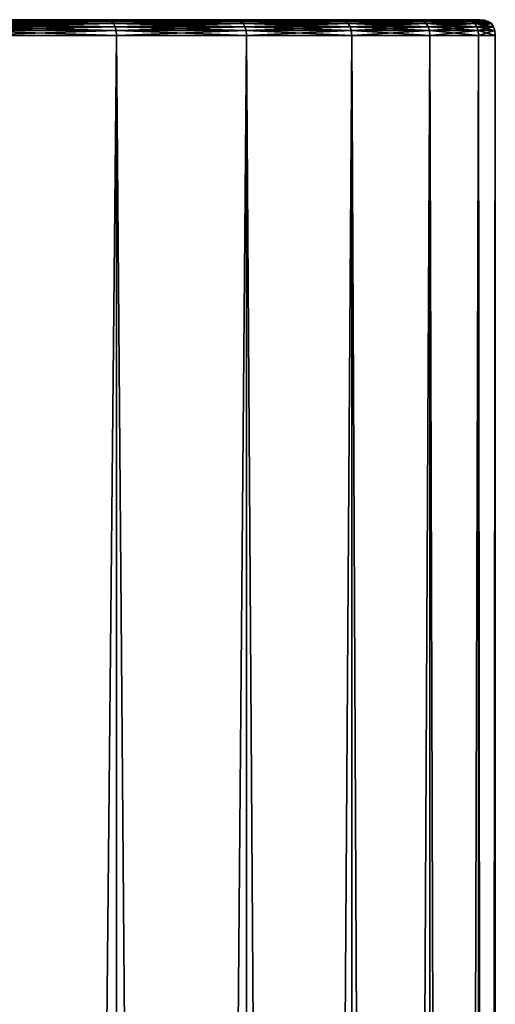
# Model space of a CAD drawing. Header units: millimetres. Extents: x 2387 to 13955, y -4964 to 364.
# Tile 137 of 256: x 5029 to 5044, y -3158 to -3127. Entities that reach past the tile are written whole.
import ezdxf

# ---------------------------------------------------------------- set-up
doc = ezdxf.new("R2010")
doc.units = ezdxf.units.MM
doc.header["$MEASUREMENT"] = 0
doc.layers.add('Predefinito', color=7, linetype='Continuous', true_color=0x000000)

# ---------------------------------------------------------------- blocks, each defined once
blk = doc.blocks.new('Blocco 02')
at = {"layer": 'Predefinito'}
for points in [[(400.796, 259.317, 17.99), (396.009, 259.317, 13.204), (386.152, 259.317, 24.536)], [(386.152, 259.317, 24.536), (389.464, 259.317, 27.847), (400.796, 259.317, 17.99)], [(396.01, 259.317, 296.395), (400.796, 259.317, 291.609), (389.463, 259.317, 281.753)], [(392.29, 259.317, 278.008), (389.463, 259.317, 281.753), (400.796, 259.317, 291.609)], [(404.881, 259.317, 23.402), (400.796, 259.317, 17.99), (389.464, 259.317, 27.847)], [(389.464, 259.317, 27.847), (392.29, 259.317, 31.592), (404.881, 259.317, 23.402)], [(400.796, 259.317, 291.609), (404.881, 259.317, 286.197), (392.29, 259.317, 278.008)], [(394.578, 259.317, 273.883), (392.29, 259.317, 278.008), (404.881, 259.317, 286.197)], [(408.189, 259.317, 29.365), (404.881, 259.317, 23.402), (392.29, 259.317, 31.592)], [(392.29, 259.317, 31.592), (394.578, 259.317, 35.718), (408.189, 259.317, 29.365)], [(404.881, 259.317, 286.197), (408.189, 259.317, 280.235), (394.578, 259.317, 273.883)], [(396.278, 259.317, 269.427), (394.578, 259.317, 273.883), (408.189, 259.317, 280.235)], [(410.645, 259.317, 35.802), (408.189, 259.317, 29.365), (394.578, 259.317, 35.718)], [(394.578, 259.317, 35.718), (396.278, 259.317, 40.173), (410.645, 259.317, 35.802)], [(396.11, 259.303, 13.089), (396.009, 259.317, 13.204), (400.796, 259.317, 17.99)], [(396.01, 259.317, 296.395), (396.11, 259.303, 296.511), (400.911, 259.303, 291.71)], [(400.911, 259.303, 291.71), (400.796, 259.317, 291.609), (396.01, 259.317, 296.395)], [(400.796, 259.317, 17.99), (400.911, 259.303, 17.89), (396.11, 259.303, 13.089)], [(396.11, 259.303, 296.511), (396.192, 259.261, 296.605), (401.005, 259.261, 291.792)], [(401.005, 259.261, 291.792), (400.911, 259.303, 291.71), (396.11, 259.303, 296.511)], [(396.192, 259.261, 12.995), (396.11, 259.303, 13.089), (400.911, 259.303, 17.89)], [(400.911, 259.303, 17.89), (401.005, 259.261, 17.808), (396.192, 259.261, 12.995)], [(396.192, 259.261, 296.605), (396.256, 259.192, 296.678), (401.079, 259.192, 291.855)], [(401.079, 259.192, 291.855), (401.005, 259.261, 291.792), (396.192, 259.261, 296.605)], [(396.256, 259.192, 12.921), (396.192, 259.261, 12.995), (401.005, 259.261, 17.808)], [(401.005, 259.261, 17.808), (401.079, 259.192, 17.744), (396.256, 259.192, 12.921)], [(396.256, 259.192, 296.678), (396.301, 259.095, 296.731), (401.131, 259.095, 291.901)], [(401.131, 259.095, 291.901), (401.079, 259.192, 291.855), (396.256, 259.192, 296.678)], [(396.301, 259.095, 12.869), (396.256, 259.192, 12.921), (401.079, 259.192, 17.744)], [(408.189, 259.317, 280.235), (410.645, 259.317, 273.797), (396.278, 259.317, 269.427)], [(397.336, 259.317, 264.695), (396.278, 259.317, 269.427), (410.645, 259.317, 273.797)], [(412.174, 259.317, 42.64), (410.645, 259.317, 35.802), (396.278, 259.317, 40.173)], [(396.278, 259.317, 40.173), (397.336, 259.317, 44.905), (412.174, 259.317, 42.64)], [(401.079, 259.192, 17.744), (401.131, 259.095, 17.699), (396.301, 259.095, 12.869)], [(396.301, 259.095, 296.731), (396.329, 258.97, 296.762), (401.162, 258.97, 291.928)], [(401.162, 258.97, 291.928), (401.131, 259.095, 291.901), (396.301, 259.095, 296.731)], [(396.329, 258.97, 12.837), (396.301, 259.095, 12.869), (401.131, 259.095, 17.699)], [(401.131, 259.095, 17.699), (401.162, 258.97, 17.671), (396.329, 258.97, 12.837)], [(410.645, 259.317, 273.797), (412.174, 259.317, 266.96), (397.336, 259.317, 264.695)], [(397.7, 259.317, 259.738), (397.336, 259.317, 264.695), (412.174, 259.317, 266.96)], [(412.7, 259.317, 49.802), (412.174, 259.317, 42.64), (397.336, 259.317, 44.905)], [(397.336, 259.317, 44.905), (397.7, 259.317, 49.863), (412.7, 259.317, 49.802)], [(412.174, 259.317, 266.96), (412.7, 259.317, 259.798), (397.7, 259.317, 259.738)], [(412.7, 259.317, 259.798), (412.7, 259.317, 49.802), (397.7, 259.317, 49.863)], [(397.7, 259.317, 49.863), (397.7, 259.317, 259.738), (412.7, 259.317, 259.798)], [(400.796, 259.317, 291.609), (400.911, 259.303, 291.71), (405.009, 259.303, 286.281)], [(405.009, 259.303, 286.281), (404.881, 259.317, 286.197), (400.796, 259.317, 291.609)], [(400.911, 259.303, 17.89), (400.796, 259.317, 17.99), (404.881, 259.317, 23.402)], [(404.881, 259.317, 23.402), (405.009, 259.303, 23.319), (400.911, 259.303, 17.89)], [(400.911, 259.303, 291.71), (401.005, 259.261, 291.792), (405.113, 259.261, 286.349)], [(405.113, 259.261, 286.349), (405.009, 259.303, 286.281), (400.911, 259.303, 291.71)], [(401.005, 259.261, 17.808), (400.911, 259.303, 17.89), (405.009, 259.303, 23.319)], [(405.009, 259.303, 23.319), (405.113, 259.261, 23.251), (401.005, 259.261, 17.808)], [(401.005, 259.261, 291.792), (401.079, 259.192, 291.855), (405.195, 259.192, 286.402)], [(405.195, 259.192, 286.402), (405.113, 259.261, 286.349), (401.005, 259.261, 291.792)], [(401.079, 259.192, 17.744), (401.005, 259.261, 17.808), (405.113, 259.261, 23.251)], [(405.113, 259.261, 23.251), (405.195, 259.192, 23.198), (401.079, 259.192, 17.744)], [(401.079, 259.192, 291.855), (401.131, 259.095, 291.901), (405.253, 259.095, 286.44)], [(405.253, 259.095, 286.44), (405.195, 259.192, 286.402), (401.079, 259.192, 291.855)], [(401.131, 259.095, 17.699), (401.079, 259.192, 17.744), (405.195, 259.192, 23.198)], [(405.195, 259.192, 23.198), (405.253, 259.095, 23.16), (401.131, 259.095, 17.699)], [(401.131, 259.095, 291.901), (401.162, 258.97, 291.928), (405.288, 258.97, 286.462)], [(405.288, 258.97, 286.462), (405.253, 259.095, 286.44), (401.131, 259.095, 291.901)], [(401.162, 258.97, 17.671), (401.131, 259.095, 17.699), (405.253, 259.095, 23.16)], [(405.253, 259.095, 23.16), (405.288, 258.97, 23.137), (401.162, 258.97, 17.671)], [(404.881, 259.317, 286.197), (405.009, 259.303, 286.281), (408.327, 259.303, 280.3)], [(408.327, 259.303, 280.3), (408.189, 259.317, 280.235), (404.881, 259.317, 286.197)], [(405.009, 259.303, 23.319), (404.881, 259.317, 23.402), (408.189, 259.317, 29.365)], [(408.189, 259.317, 29.365), (408.327, 259.303, 29.3), (405.009, 259.303, 23.319)], [(405.009, 259.303, 286.281), (405.113, 259.261, 286.349), (408.441, 259.261, 280.352)], [(408.441, 259.261, 280.352), (408.327, 259.303, 280.3), (405.009, 259.303, 286.281)], [(405.113, 259.261, 23.251), (405.009, 259.303, 23.319), (408.327, 259.303, 29.3)], [(408.327, 259.303, 29.3), (408.441, 259.261, 29.247), (405.113, 259.261, 23.251)], [(405.113, 259.261, 286.349), (405.195, 259.192, 286.402), (408.529, 259.192, 280.394)], [(408.529, 259.192, 280.394), (408.441, 259.261, 280.352), (405.113, 259.261, 286.349)], [(405.195, 259.192, 23.198), (405.113, 259.261, 23.251), (408.441, 259.261, 29.247)], [(408.441, 259.261, 29.247), (408.529, 259.192, 29.206), (405.195, 259.192, 23.198)], [(405.195, 259.192, 286.402), (405.253, 259.095, 286.44), (408.592, 259.095, 280.423)], [(408.592, 259.095, 280.423), (408.529, 259.192, 280.394), (405.195, 259.192, 286.402)], [(405.253, 259.095, 23.16), (405.195, 259.192, 23.198), (408.529, 259.192, 29.206)], [(408.529, 259.192, 29.206), (408.592, 259.095, 29.177), (405.253, 259.095, 23.16)], [(405.253, 259.095, 286.44), (405.288, 258.97, 286.462), (408.629, 258.97, 280.441)], [(408.629, 258.97, 280.441), (408.592, 259.095, 280.423), (405.253, 259.095, 286.44)], [(405.288, 258.97, 23.137), (405.253, 259.095, 23.16), (408.592, 259.095, 29.177)], [(408.592, 259.095, 29.177), (408.629, 258.97, 29.159), (405.288, 258.97, 23.137)], [(408.189, 259.317, 280.235), (408.327, 259.303, 280.3), (410.791, 259.303, 273.842)], [(410.791, 259.303, 273.842), (410.645, 259.317, 273.797), (408.189, 259.317, 280.235)], [(408.327, 259.303, 29.3), (408.189, 259.317, 29.365), (410.645, 259.317, 35.802)], [(410.645, 259.317, 35.802), (410.791, 259.303, 35.758), (408.327, 259.303, 29.3)], [(408.327, 259.303, 280.3), (408.441, 259.261, 280.352), (410.911, 259.261, 273.878)], [(410.911, 259.261, 273.878), (410.791, 259.303, 273.842), (408.327, 259.303, 280.3)], [(408.441, 259.261, 29.247), (408.327, 259.303, 29.3), (410.791, 259.303, 35.758)], [(410.791, 259.303, 35.758), (410.911, 259.261, 35.722), (408.441, 259.261, 29.247)], [(408.441, 259.261, 280.352), (408.529, 259.192, 280.394), (411.004, 259.192, 273.906)], [(411.004, 259.192, 273.906), (410.911, 259.261, 273.878), (408.441, 259.261, 280.352)], [(408.529, 259.192, 29.206), (408.441, 259.261, 29.247), (410.911, 259.261, 35.722)], [(410.911, 259.261, 35.722), (411.004, 259.192, 35.693), (408.529, 259.192, 29.206)], [(408.529, 259.192, 280.394), (408.592, 259.095, 280.423), (411.07, 259.095, 273.927)], [(411.07, 259.095, 273.927), (411.004, 259.192, 273.906), (408.529, 259.192, 280.394)], [(408.592, 259.095, 29.177), (408.529, 259.192, 29.206), (411.004, 259.192, 35.693)], [(411.004, 259.192, 35.693), (411.07, 259.095, 35.673), (408.592, 259.095, 29.177)], [(408.592, 259.095, 280.423), (408.629, 258.97, 280.441), (411.11, 258.97, 273.939)], [(411.11, 258.97, 273.939), (411.07, 259.095, 273.927), (408.592, 259.095, 280.423)], [(408.629, 258.97, 29.159), (408.592, 259.095, 29.177), (411.07, 259.095, 35.673)], [(411.07, 259.095, 35.673), (411.11, 258.97, 35.661), (408.629, 258.97, 29.159)], [(410.645, 259.317, 273.797), (410.791, 259.303, 273.842), (412.325, 259.303, 266.983)], [(412.325, 259.303, 266.983), (412.174, 259.317, 266.96), (410.645, 259.317, 273.797)], [(410.791, 259.303, 35.758), (410.645, 259.317, 35.802), (412.174, 259.317, 42.64)], [(412.174, 259.317, 42.64), (412.325, 259.303, 42.617), (410.791, 259.303, 35.758)], [(410.791, 259.303, 273.842), (410.911, 259.261, 273.878), (412.448, 259.261, 267.002)], [(412.448, 259.261, 267.002), (412.325, 259.303, 266.983), (410.791, 259.303, 273.842)], [(410.911, 259.261, 35.722), (410.791, 259.303, 35.758), (412.325, 259.303, 42.617)], [(412.325, 259.303, 42.617), (412.449, 259.261, 42.598), (410.911, 259.261, 35.722)], [(410.911, 259.261, 273.878), (411.004, 259.192, 273.906), (412.545, 259.192, 267.016)], [(412.545, 259.192, 267.016), (412.448, 259.261, 267.002), (410.911, 259.261, 273.878)], [(411.004, 259.192, 35.693), (410.911, 259.261, 35.722), (412.449, 259.261, 42.598)], [(412.449, 259.261, 42.598), (412.545, 259.192, 42.583), (411.004, 259.192, 35.693)], [(411.004, 259.192, 273.906), (411.07, 259.095, 273.927), (412.613, 259.095, 267.027)], [(412.613, 259.095, 267.027), (412.545, 259.192, 267.016), (411.004, 259.192, 273.906)], [(411.07, 259.095, 35.673), (411.004, 259.192, 35.693), (412.545, 259.192, 42.583)], [(412.545, 259.192, 42.583), (412.613, 259.095, 42.573), (411.07, 259.095, 35.673)], [(411.07, 259.095, 273.927), (411.11, 258.97, 273.939), (412.654, 258.97, 267.033)], [(412.654, 258.97, 267.033), (412.613, 259.095, 267.027), (411.07, 259.095, 273.927)], [(411.11, 258.97, 35.661), (411.07, 259.095, 35.673), (412.613, 259.095, 42.573)], [(412.613, 259.095, 42.573), (412.655, 258.97, 42.567), (411.11, 258.97, 35.661)], [(412.174, 259.317, 266.96), (412.325, 259.303, 266.983), (412.853, 259.303, 259.798)], [(412.853, 259.303, 259.798), (412.7, 259.317, 259.798), (412.174, 259.317, 266.96)], [(412.325, 259.303, 42.617), (412.174, 259.317, 42.64), (412.7, 259.317, 49.802)], [(412.7, 259.317, 49.802), (412.853, 259.303, 49.801), (412.325, 259.303, 42.617)], [(412.325, 259.303, 266.983), (412.448, 259.261, 267.002), (412.978, 259.261, 259.799)], [(412.978, 259.261, 259.799), (412.853, 259.303, 259.798), (412.325, 259.303, 266.983)], [(412.449, 259.261, 42.598), (412.325, 259.303, 42.617), (412.853, 259.303, 49.801)], [(412.448, 259.261, 267.002), (412.545, 259.192, 267.016), (413.075, 259.192, 259.799)], [(413.075, 259.192, 259.799), (412.978, 259.261, 259.799), (412.448, 259.261, 267.002)], [(412.853, 259.303, 49.801), (412.978, 259.261, 49.801), (412.449, 259.261, 42.598)], [(412.545, 259.192, 42.583), (412.449, 259.261, 42.598), (412.978, 259.261, 49.801)], [(412.978, 259.261, 49.801), (413.075, 259.192, 49.8), (412.545, 259.192, 42.583)], [(412.545, 259.192, 267.016), (412.613, 259.095, 267.027), (413.145, 259.095, 259.8)], [(413.145, 259.095, 259.8), (413.075, 259.192, 259.799), (412.545, 259.192, 267.016)], [(412.613, 259.095, 42.573), (412.545, 259.192, 42.583), (413.075, 259.192, 49.8)], [(413.075, 259.192, 49.8), (413.145, 259.095, 49.8), (412.613, 259.095, 42.573)], [(412.613, 259.095, 267.027), (412.654, 258.97, 267.033), (413.186, 258.97, 259.8)], [(413.186, 258.97, 259.8), (413.145, 259.095, 259.8), (412.613, 259.095, 267.027)], [(412.655, 258.97, 42.567), (412.613, 259.095, 42.573), (413.145, 259.095, 49.8)], [(413.145, 259.095, 49.8), (413.186, 258.97, 49.8), (412.655, 258.97, 42.567)], [(412.7, 259.317, 259.798), (412.853, 259.303, 259.798), (412.853, 259.303, 49.801)], [(412.853, 259.303, 49.801), (412.7, 259.317, 49.802), (412.7, 259.317, 259.798)], [(412.853, 259.303, 259.798), (412.978, 259.261, 259.799), (412.978, 259.261, 49.801)], [(412.978, 259.261, 49.801), (412.853, 259.303, 49.801), (412.853, 259.303, 259.798)], [(412.978, 259.261, 259.799), (413.075, 259.192, 259.799), (413.075, 259.192, 49.8)], [(413.075, 259.192, 49.8), (412.978, 259.261, 49.801), (412.978, 259.261, 259.799)], [(413.075, 259.192, 259.799), (413.145, 259.095, 259.8), (413.145, 259.095, 49.8)], [(413.145, 259.095, 49.8), (413.075, 259.192, 49.8), (413.075, 259.192, 259.799)], [(413.145, 259.095, 259.8), (413.186, 258.97, 259.8), (413.186, 258.97, 49.8)], [(413.186, 258.97, 49.8), (413.145, 259.095, 49.8), (413.145, 259.095, 259.8)], [(396.329, 258.97, 296.762), (396.338, 258.817, 296.773), (401.173, 258.817, 291.937)], [(401.173, 258.817, 291.937), (401.162, 258.97, 291.928), (396.329, 258.97, 296.762)], [(396.338, 258.817, 12.827), (396.329, 258.97, 12.837), (401.162, 258.97, 17.671)], [(401.162, 258.97, 17.671), (401.173, 258.817, 17.662), (396.338, 258.817, 12.827)], [(396.338, -240.183, 296.773), (401.173, -240.183, 291.937), (401.173, 258.817, 291.937)], [(401.173, 258.817, 291.937), (396.338, 258.817, 296.773), (396.338, -240.183, 296.773)], [(401.173, -240.183, 17.662), (396.338, -240.183, 12.827), (396.338, 258.817, 12.827)], [(396.338, 258.817, 12.827), (401.173, 258.817, 17.662), (401.173, -240.183, 17.662)], [(401.162, 258.97, 291.928), (401.173, 258.817, 291.937), (405.3, 258.817, 286.47)], [(405.3, 258.817, 286.47), (405.288, 258.97, 286.462), (401.162, 258.97, 291.928)], [(401.173, 258.817, 17.662), (401.162, 258.97, 17.671), (405.288, 258.97, 23.137)], [(405.288, 258.97, 23.137), (405.3, 258.817, 23.13), (401.173, 258.817, 17.662)], [(401.173, -240.183, 291.937), (405.3, -240.183, 286.47), (405.3, 258.817, 286.47)], [(405.3, 258.817, 286.47), (401.173, 258.817, 291.937), (401.173, -240.183, 291.937)], [(405.3, -240.183, 23.13), (401.173, -240.183, 17.662), (401.173, 258.817, 17.662)], [(401.173, 258.817, 17.662), (405.3, 258.817, 23.13), (405.3, -240.183, 23.13)], [(405.288, 258.97, 286.462), (405.3, 258.817, 286.47), (408.642, 258.817, 280.446)], [(408.642, 258.817, 280.446), (408.629, 258.97, 280.441), (405.288, 258.97, 286.462)], [(405.3, 258.817, 23.13), (405.288, 258.97, 23.137), (408.629, 258.97, 29.159)], [(408.629, 258.97, 29.159), (408.642, 258.817, 29.153), (405.3, 258.817, 23.13)], [(405.3, -240.183, 286.47), (408.642, -240.183, 280.446), (408.642, 258.817, 280.446)], [(408.642, 258.817, 280.446), (405.3, 258.817, 286.47), (405.3, -240.183, 286.47)], [(408.642, -240.183, 29.153), (405.3, -240.183, 23.13), (405.3, 258.817, 23.13)], [(405.3, 258.817, 23.13), (408.642, 258.817, 29.153), (408.642, -240.183, 29.153)], [(408.629, 258.97, 280.441), (408.642, 258.817, 280.446), (411.124, 258.817, 273.943)], [(411.124, 258.817, 273.943), (411.11, 258.97, 273.939), (408.629, 258.97, 280.441)], [(408.642, 258.817, 29.153), (408.629, 258.97, 29.159), (411.11, 258.97, 35.661)], [(411.11, 258.97, 35.661), (411.124, 258.817, 35.657), (408.642, 258.817, 29.153)], [(408.642, -240.183, 280.446), (411.124, -240.183, 273.943), (411.124, 258.817, 273.943)], [(411.124, 258.817, 273.943), (408.642, 258.817, 280.446), (408.642, -240.183, 280.446)], [(411.124, -240.183, 35.657), (408.642, -240.183, 29.153), (408.642, 258.817, 29.153)], [(408.642, 258.817, 29.153), (411.124, 258.817, 35.657), (411.124, -240.183, 35.657)], [(411.11, 258.97, 273.939), (411.124, 258.817, 273.943), (412.668, 258.817, 267.035)], [(412.668, 258.817, 267.035), (412.654, 258.97, 267.033), (411.11, 258.97, 273.939)], [(411.124, 258.817, 35.657), (411.11, 258.97, 35.661), (412.655, 258.97, 42.567)], [(412.655, 258.97, 42.567), (412.668, 258.817, 42.564), (411.124, 258.817, 35.657)], [(411.124, -240.183, 273.943), (412.668, -240.183, 267.035), (412.668, 258.817, 267.035)], [(412.668, 258.817, 267.035), (411.124, 258.817, 273.943), (411.124, -240.183, 273.943)], [(412.668, -240.183, 42.564), (411.124, -240.183, 35.657), (411.124, 258.817, 35.657)], [(411.124, 258.817, 35.657), (412.668, 258.817, 42.564), (412.668, -240.183, 42.564)], [(412.654, 258.97, 267.033), (412.668, 258.817, 267.035), (413.2, 258.817, 259.8)], [(413.2, 258.817, 259.8), (413.186, 258.97, 259.8), (412.654, 258.97, 267.033)], [(412.668, 258.817, 42.564), (412.655, 258.97, 42.567), (413.186, 258.97, 49.8)], [(413.186, 258.97, 49.8), (413.2, 258.817, 49.8), (412.668, 258.817, 42.564)], [(412.668, -240.183, 267.035), (413.2, -240.183, 259.8), (413.2, 258.817, 259.8)], [(413.2, 258.817, 259.8), (412.668, 258.817, 267.035), (412.668, -240.183, 267.035)], [(413.2, -240.183, 49.8), (412.668, -240.183, 42.564), (412.668, 258.817, 42.564)], [(412.668, 258.817, 42.564), (413.2, 258.817, 49.8), (413.2, -240.183, 49.8)], [(413.186, 258.97, 259.8), (413.2, 258.817, 259.8), (413.2, 258.817, 49.8)], [(413.2, 258.817, 49.8), (413.186, 258.97, 49.8), (413.186, 258.97, 259.8)], [(413.2, -240.183, 259.8), (413.2, -240.183, 49.8), (413.2, 258.817, 49.8)], [(413.2, 258.817, 49.8), (413.2, 258.817, 259.8), (413.2, -240.183, 259.8)]]:
    blk.add_3dface(points, dxfattribs=at)
blk = doc.blocks.new('Blocco 21')
at = {"layer": 'Predefinito'}
blk.add_blockref('Blocco 02', (0, 0), dxfattribs=at)

msp = doc.modelspace()

# ---------------------------------------------------------------- block references
at = {"layer": 'Predefinito'}
msp.add_blockref('Blocco 21', (4630.6, -3386.226), dxfattribs=at)

doc.saveas('drawing.dxf')
